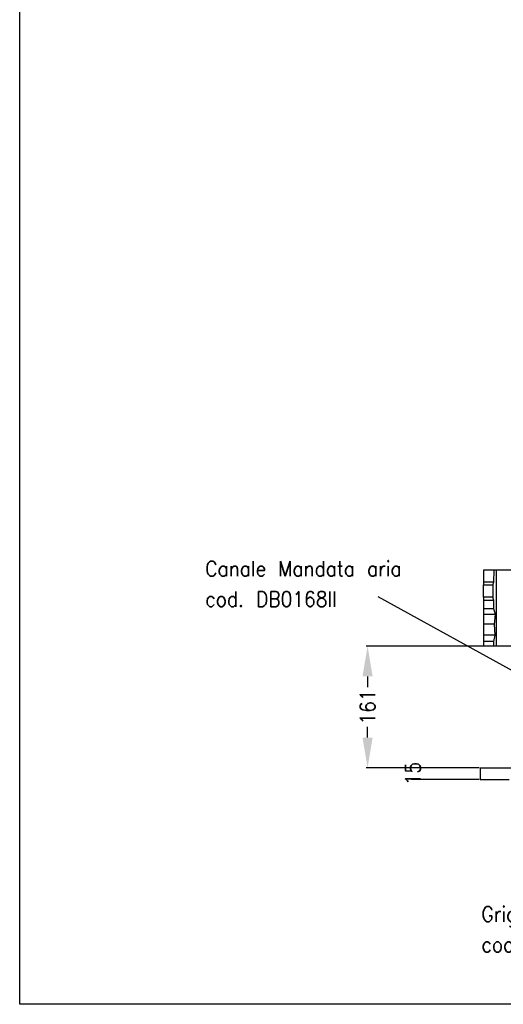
# Model space of a CAD drawing. Header units: inches. Extents: x -7205 to -1528, y -2875 to 5222.
# Tile 37 of 104: x -7205 to -6568, y -124 to 1174. Entities that reach past the tile are written whole.
import ezdxf

# ---------------------------------------------------------------- set-up
doc = ezdxf.new("R2010")
doc.units = ezdxf.units.IN
doc.layers.add('1', color=7, linetype='Continuous')
doc.styles.add('CONVERTER_11', font='txt.shx', dxfattribs={"width": 0.9})
doc.dimstyles.new('ME10_DIM_35', dxfattribs={"dimtxt": 20, "dimasz": 40, "dimexe": 2, "dimexo": 1.5, "dimgap": 8, "dimtad": 1, "dimdec": 0, "dimdsep": 46, "dimtxsty": 'CONVERTER_11', "dimsah": 1, "dimcen": 0.09, "dimclrd": 2, "dimclre": 2, "dimclrt": 2, "dimadec": 0, "dimazin": 0, "dimtfac": 1, "dimtdec": 4, "dimtix": 1, "dimtofl": 0, "dimtmove": 0, "dimatfit": 0, "dimfxl": 1, "dimtolj": 1, "dimtzin": 0, "dimarcsym": 0})
doc.dimstyles.new('ME10_DIM_36', dxfattribs={"dimtxt": 20, "dimasz": 40, "dimexe": 2, "dimexo": 1.5, "dimgap": 8, "dimtad": 1, "dimdec": 0, "dimdsep": 46, "dimtxsty": 'CONVERTER_11', "dimsah": 1, "dimcen": 0.09, "dimclrd": 2, "dimclre": 2, "dimclrt": 2, "dimadec": 0, "dimazin": 0, "dimtfac": 1, "dimtdec": 4, "dimtix": 1, "dimtofl": 0, "dimtmove": 0, "dimatfit": 0, "dimfxl": 1, "dimtolj": 1, "dimtzin": 0, "dimarcsym": 0})
doc.dimstyles.get("Standard").update_dxf_attribs({"dimtxt": 0.18, "dimasz": 0.18, "dimexe": 0.18, "dimexo": 0.0625, "dimgap": 0.09, "dimtad": 0, "dimtih": 1, "dimtoh": 1, "dimdec": 4, "dimzin": 0, "dimdsep": 46, "dimtxsty": 'Standard', "dimcen": 0.09, "dimadec": 0, "dimazin": 0, "dimtfac": 1, "dimtdec": 4, "dimtofl": 0, "dimtmove": 0, "dimatfit": 3, "dimfxl": 1, "dimtolj": 1, "dimtzin": 0, "dimarcsym": 0})

# ---------------------------------------------------------------- blocks, each defined once
blk = doc.blocks.new('*D72')
at = {"layer": '1', "color": 2, "lineweight": -2, "transparency": 16777216}
for p, q in [((-6547.9, 348.4), (-6748.7, 348.4)), ((-6746.7, 308.4), (-6746.7, 294)), ((-6746.7, 227.7), (-6746.7, 242)), ((-6599.7, 187.7), (-6748.7, 187.7))]:
    blk.add_line(p, q, dxfattribs=at)
at = {"layer": '1', "color": 2, "transparency": 16777216}
for points in [[(-6753.4, 308.4), (-6740.1, 308.4), (-6746.7, 348.4)], [(-6753.4, 227.7), (-6740.1, 227.7), (-6746.7, 187.7)]]:
    blk.add_solid(points, dxfattribs=at)
at = {"layer": 'Defpoints', "color": 0, "transparency": 16777216}
for p in [(-6746.7, 348.4), (-6546.4, 348.4), (-6598.2, 187.7)]:
    blk.add_point(p, dxfattribs=at)
at = {"layer": '1', "color": 2, "transparency": 16777216, "insert": (-6746.7, 268), "char_height": 20, "attachment_point": 5, "rotation": 90, "style": 'CONVERTER_11'}
blk.add_mtext('\\A1;161', dxfattribs=at)
blk = doc.blocks.new('*D73')
at = {"layer": '1', "color": 2, "lineweight": -2, "transparency": 16777216}
for p, q in [((-6599.7, 187.7), (-6688.9, 187.7)), ((-6599.7, 172.7), (-6688.9, 172.7))]:
    blk.add_line(p, q, dxfattribs=at)
at = {"layer": 'Defpoints', "color": 0, "transparency": 16777216}
for p in [(-6686.9, 187.7), (-6598.2, 187.7), (-6598.2, 172.7)]:
    blk.add_point(p, dxfattribs=at)
at = {"layer": '1', "color": 2, "transparency": 16777216, "insert": (-6686.9, 180.2), "char_height": 20, "attachment_point": 5, "rotation": 90, "style": 'CONVERTER_11'}
blk.add_mtext('\\A1;15', dxfattribs=at)

msp = doc.modelspace()

# ---------------------------------------------------------------- linework, layer by layer
at = {"color": 7, "linetype": 'Continuous'}
for p, q in [((-6579.7, 448.4), (-6594, 448.4)), ((-6594, 448.4), (-6594, 432.7)), ((-6580.3, 432.7), (-6579.7, 448.4)), ((-6576.7, 448.4), (-6579.7, 448.4)), ((-6546.4, 448.4), (-6576.7, 448.4)), ((-6576.7, 348.4), (-6576.7, 448.4)), ((-6594, 432.7), (-6594, 428.9)), ((-6580.3, 432.7), (-6594, 432.7)), ((-6594, 412.8), (-6594, 428.9)), ((-6594, 428.9), (-6581.7, 428.9)), ((-6581.7, 428.9), (-6580.3, 432.7)), ((-6581.7, 428.9), (-6581.7, 412.8)), ((-6581.7, 412.8), (-6594, 412.8)), ((-6594, 412.8), (-6594, 408.2)), ((-6594, 408.2), (-6594, 397.2)), ((-6580.3, 408.2), (-6594, 408.2)), ((-6580.3, 408.2), (-6581.7, 412.8)), ((-6580.3, 397.2), (-6580.3, 408.2)), ((-6580.3, 397.2), (-6594, 397.2)), ((-6594, 397.2), (-6594, 389.8)), ((-6578, 389.8), (-6594, 389.8)), ((-6594, 389.8), (-6594, 377)), ((-6578, 389.8), (-6580.3, 397.2)), ((-6579.5, 377), (-6578, 389.8)), ((-6594, 377), (-6594, 362.9)), ((-6579.5, 377), (-6594, 377)), ((-6578.5, 362.9), (-6579.5, 377)), ((-6578.5, 362.9), (-6594, 362.9)), ((-6594, 362.9), (-6594, 354.5)), ((-6580.4, 354.5), (-6594, 354.5)), ((-6594, 354.5), (-6594, 348.4)), ((-6580.4, 354.5), (-6578.5, 362.9)), ((-6580.4, 348.4), (-6580.4, 354.5)), ((-6580.4, 348.4), (-6594, 348.4)), ((-6576.7, 348.4), (-6580.4, 348.4)), ((-6546.4, 348.4), (-6576.7, 348.4)), ((-6598.2, 187.7), (-6537.3, 187.7)), ((-6598.2, 187.7), (-6598.2, 172.7)), ((-6598.2, 172.7), (-6559.9, 172.7))]:
    msp.add_line(p, q, dxfattribs=at)
at = {"layer": '1', "color": 7, "linetype": 'Continuous'}
for p, q in [((-7205.4, -123.7), (-7205.4, 2471.1)), ((-1528.5, -123.7), (-7205.4, -123.7))]:
    msp.add_line(p, q, dxfattribs=at)

# ---------------------------------------------------------------- texts
at = {"layer": '1', "color": 1, "char_height": 20, "attachment_point": 7, "line_spacing_factor": 1.20048, "style": 'CONVERTER_11'}
for s, insert in [('Canale Mandata aria\\Pcod. DB0168II', (-6960.7, 400.2)), ('Griglia mandata\\Pcod.DR0553II', (-6596.6, -54.9))]:
    msp.add_mtext(s, dxfattribs=dict(at, insert=insert))

# ---------------------------------------------------------------- dimensions: what is measured, and where the dimension line sits
at = {"layer": '1'}
for base, p1, p2, dimstyle, picture, middle in [((-6746.7, 348.4), (-6598.2, 187.7), (-6546.4, 348.4), 'ME10_DIM_35', '*D72', (-6746.7, 268)), ((-6686.9, 187.7), (-6598.2, 172.7), (-6598.2, 187.7), 'ME10_DIM_36', '*D73', (-6686.9, 180.2))]:
    dim = msp.add_linear_dim(base=base, p1=p1, p2=p2, angle=90, dimstyle=dimstyle, dxfattribs=at)
    dim.commit()
    dim.dimension.update_dxf_attribs({"geometry": picture, "text_midpoint": middle, "text_rotation": 90})

# ---------------------------------------------------------------- leaders
at = {"layer": '1', "color": 7, "linetype": 'Continuous', "has_arrowhead": 0}
msp.add_leader([(-6507.7, 289), (-6732.9, 413.2)], dimstyle='Standard', dxfattribs=at)

doc.saveas('drawing.dxf')
